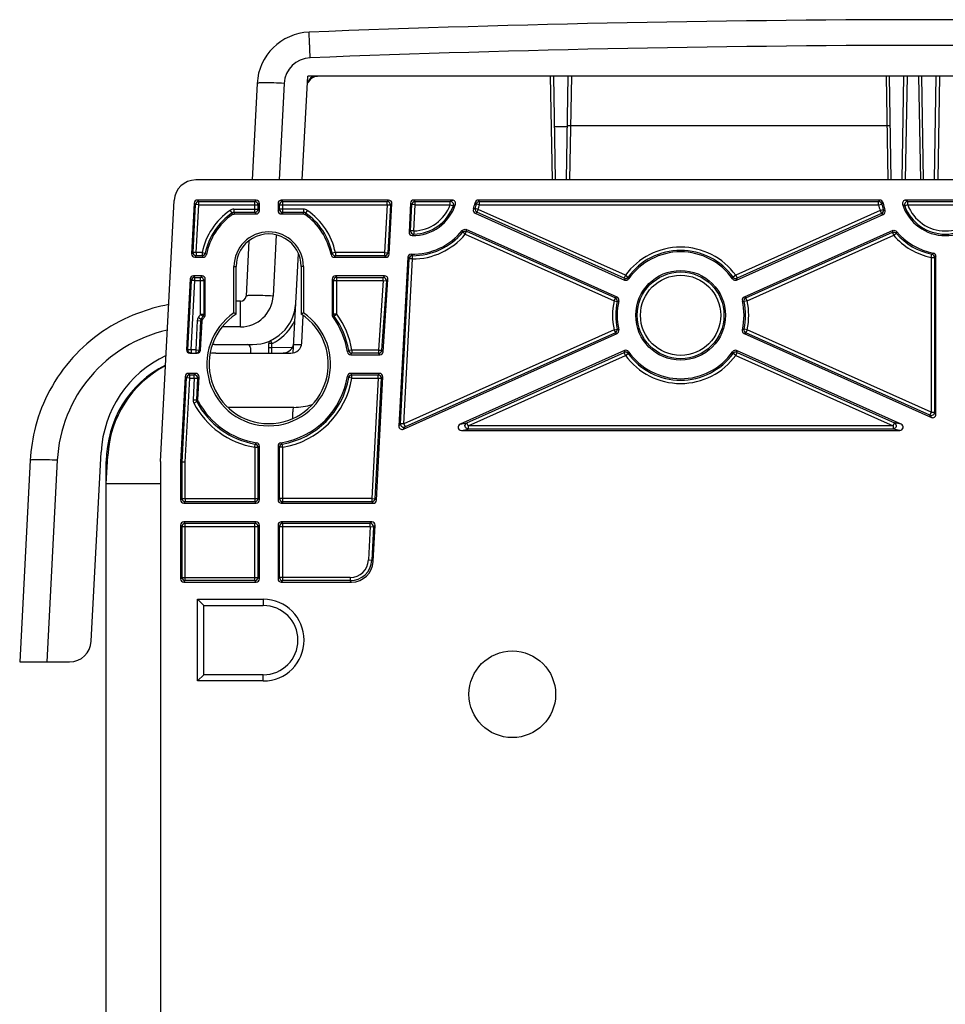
# Model space of a CAD drawing. Header units: millimetres. Extents: x 0 to 1200, y 0 to 1150.
# Tile 79 of 80: x 937 to 1023, y 683 to 774. Entities that reach past the tile are written whole.
import ezdxf

# ---------------------------------------------------------------- set-up
doc = ezdxf.new("R2010")
doc.units = ezdxf.units.MM
doc.header["$LTSCALE"] = 74.962963
doc.layers.get('0').update_dxf_attribs({"linetype": 'CONTINUOUS'})
doc.layers.add('03_AXES', color=7, linetype='CONTINUOUS')

msp = doc.modelspace()

# ---------------------------------------------------------------- linework, layer by layer
at = {"color": 9, "linetype": 'CONTINUOUS'}
for p, q in [((964.031, 770.042), (964.019, 770.356)), ((961.633, 767.675), (961.166, 758.76)), ((986.404, 758.76), (986.236, 768.35)), ((988.171, 768.35), (988.003, 758.76)), ((1017.236, 768.35), (1017.404, 758.76)), ((1019.171, 768.35), (1019.003, 758.76)), ((1020.236, 768.35), (1020.403, 758.76)), ((1022.171, 768.35), (1022.003, 758.76)), ((987.789, 763.673), (986.618, 763.673)), ((953.316, 756.616), (953.444, 756.481)), ((953.616, 756.9), (953.744, 756.765)), ((953.744, 756.765), (958.909, 756.765)), ((953.744, 756.465), (953.744, 756.765)), ((959.043, 756.9), (958.909, 756.765)), ((958.909, 755.755), (958.909, 756.765)), ((959.343, 756.6), (959.208, 756.465)), ((961.064, 756.6), (961.198, 756.465)), ((961.364, 756.9), (961.498, 756.765)), ((961.498, 756.765), (971.142, 756.765)), ((961.498, 755.755), (961.498, 756.765)), ((971.283, 756.9), (971.142, 756.765)), ((971.142, 756.465), (971.142, 756.765)), ((971.583, 756.584), (971.441, 756.45)), ((973.308, 756.616), (973.435, 756.481)), ((973.607, 756.9), (973.735, 756.765)), ((973.735, 756.765), (976.979, 756.765)), ((973.735, 756.465), (973.735, 756.765)), ((976.979, 756.465), (976.979, 756.765)), ((979.668, 756.765), (1016.543, 756.765)), ((979.668, 756.465), (979.668, 756.765)), ((1016.543, 756.465), (1016.543, 756.765)), ((1019.232, 756.765), (1026.175, 756.765)), ((1019.232, 756.465), (1019.232, 756.765)), ((953.213, 752.071), (953.444, 756.481)), ((953.744, 756.465), (953.444, 756.481)), ((953.513, 752.055), (953.744, 756.465)), ((953.744, 756.465), (959.208, 756.465)), ((956.64, 755.95), (956.81, 755.702)), ((956.81, 755.702), (956.85, 755.567)), ((956.98, 756.055), (959.208, 756.055)), ((956.98, 756.055), (956.98, 755.755)), ((958.909, 755.755), (956.98, 755.755)), ((959.043, 755.62), (958.909, 755.755)), ((959.208, 756.465), (959.208, 756.055)), ((959.343, 755.92), (959.208, 756.055)), ((961.064, 755.92), (961.198, 756.055)), ((961.198, 756.465), (971.142, 756.465)), ((961.198, 756.055), (961.198, 756.465)), ((963.427, 756.055), (961.198, 756.055)), ((961.364, 755.62), (961.498, 755.755)), ((963.427, 755.755), (961.498, 755.755)), ((963.427, 756.055), (963.427, 755.755)), ((963.596, 755.702), (963.556, 755.567)), ((963.766, 755.95), (963.596, 755.702)), ((971.142, 756.465), (970.91, 752.055)), ((971.142, 756.465), (971.441, 756.45)), ((971.441, 756.45), (971.21, 752.039)), ((973.309, 754.072), (973.435, 756.481)), ((973.735, 756.465), (973.435, 756.481)), ((973.608, 754.056), (973.735, 756.465)), ((973.735, 756.465), (976.979, 756.465)), ((976.979, 756.465), (977.26, 756.361)), ((979.564, 756.046), (979.276, 756.128)), ((979.668, 756.465), (979.374, 756.527)), ((979.564, 756.046), (979.442, 755.772)), ((993.037, 749.685), (979.442, 755.772)), ((993.159, 749.959), (979.564, 756.046)), ((979.668, 756.465), (1016.543, 756.465)), ((1016.681, 755.93), (1003.346, 749.959)), ((1016.803, 755.656), (1003.468, 749.685)), ((1016.543, 756.465), (1016.837, 756.527)), ((1016.681, 755.93), (1016.967, 756.017)), ((1016.681, 755.93), (1016.803, 755.656)), ((1019.232, 756.465), (1018.951, 756.361)), ((1019.232, 756.465), (1026.175, 756.465)), ((973.608, 754.056), (973.309, 754.072)), ((973.608, 754.056), (973.617, 753.756)), ((978.359, 753.749), (978.127, 753.94)), ((978.359, 753.749), (978.481, 754.023)), ((978.481, 754.023), (992.223, 747.87)), ((1004.281, 747.87), (1017.81, 753.927)), ((1017.933, 753.653), (1017.81, 753.927)), ((1017.933, 753.653), (1018.16, 753.849)), ((960.899, 753.681), (960.603, 748.034)), ((978.359, 753.749), (992.101, 747.596)), ((1004.404, 747.596), (1017.933, 753.653)), ((953.071, 751.936), (953.213, 752.071)), ((953.513, 752.055), (953.213, 752.071)), ((954.043, 752.055), (953.513, 752.055)), ((953.513, 752.055), (953.513, 751.755)), ((954.043, 752.055), (954.337, 751.993)), ((954.043, 752.055), (954.043, 751.755)), ((966.364, 752.055), (966.07, 751.993)), ((970.91, 752.055), (966.364, 752.055)), ((966.364, 752.055), (966.364, 751.755)), ((970.91, 752.055), (971.21, 752.039)), ((970.91, 752.055), (970.91, 751.755)), ((971.338, 751.905), (971.21, 752.039)), ((953.371, 751.62), (953.513, 751.755)), ((954.043, 751.755), (953.513, 751.755)), ((970.91, 751.755), (966.364, 751.755)), ((971.038, 751.62), (970.91, 751.755)), ((972.374, 736.242), (973.173, 751.481)), ((972.674, 736.226), (973.473, 751.465)), ((973.473, 751.465), (973.173, 751.481)), ((973.473, 751.465), (973.474, 751.765)), ((1021.409, 751.6), (1021.47, 751.893)), ((1021.409, 751.6), (1021.708, 751.6)), ((1021.409, 751.6), (1021.409, 737.311)), ((1021.708, 751.6), (1021.708, 737.311)), ((956.994, 750.76), (957.194, 750.76)), ((963.413, 750.76), (963.211, 750.76)), ((952.742, 743.076), (953.077, 749.481)), ((952.95, 749.616), (953.077, 749.481)), ((953.041, 743.06), (953.377, 749.465)), ((953.377, 749.465), (953.077, 749.481)), ((953.249, 749.9), (953.377, 749.765)), ((953.377, 749.765), (953.909, 749.765)), ((953.377, 749.465), (953.377, 749.765)), ((953.377, 749.465), (954.208, 749.465)), ((954.043, 749.9), (953.909, 749.765)), ((953.909, 746.357), (953.909, 749.765)), ((954.343, 749.6), (954.208, 749.465)), ((954.208, 749.465), (954.208, 746.357)), ((966.064, 749.6), (966.198, 749.465)), ((966.198, 749.465), (970.77, 749.465)), ((966.198, 746.357), (966.198, 749.465)), ((966.364, 749.9), (966.498, 749.765)), ((966.498, 749.765), (970.77, 749.765)), ((966.498, 746.357), (966.498, 749.765)), ((970.77, 749.465), (970.338, 743.055)), ((971.069, 749.445), (970.637, 743.035)), ((970.914, 749.9), (970.77, 749.765)), ((970.77, 749.465), (970.77, 749.765)), ((970.77, 749.465), (971.069, 749.445)), ((971.213, 749.58), (971.069, 749.445)), ((993.159, 749.959), (993.037, 749.685)), ((993.159, 749.959), (993.402, 749.783)), ((1003.346, 749.959), (1003.103, 749.783)), ((1003.346, 749.959), (1003.468, 749.685)), ((957.607, 745.191), (957.607, 747.56)), ((992.101, 747.596), (992.223, 747.87)), ((992.101, 747.596), (992.394, 747.532)), ((1004.404, 747.596), (1004.111, 747.532)), ((1004.404, 747.596), (1004.281, 747.87)), ((953.609, 745.77), (953.467, 743.06)), ((953.609, 745.77), (953.909, 745.754)), ((953.709, 746.07), (953.959, 745.904)), ((953.909, 745.754), (953.767, 743.044)), ((953.909, 746.357), (954.208, 746.357)), ((953.909, 746.357), (954.151, 746.18)), ((953.959, 745.904), (954.092, 745.862)), ((954.284, 746.135), (954.151, 746.18)), ((966.122, 746.135), (966.256, 746.18)), ((966.498, 746.357), (966.198, 746.357)), ((966.498, 746.357), (966.256, 746.18)), ((957.607, 745.191), (955.9, 745.191)), ((992.101, 744.925), (972.674, 736.226)), ((992.101, 744.925), (992.394, 744.988)), ((992.101, 744.925), (992.223, 744.651)), ((1004.404, 744.925), (1004.111, 744.988)), ((1004.404, 744.925), (1004.281, 744.651)), ((1021.409, 737.311), (1004.404, 744.925)), ((992.223, 744.651), (972.797, 735.952)), ((1021.286, 737.037), (1004.281, 744.651)), ((952.607, 743.076), (952.742, 743.076)), ((953.041, 743.06), (952.742, 743.076)), ((953.467, 743.06), (953.041, 743.06)), ((953.041, 743.06), (953.041, 742.76)), ((953.467, 743.06), (953.767, 743.044)), ((953.467, 743.06), (953.467, 742.76)), ((953.902, 743.044), (953.767, 743.044)), ((960.498, 743.653), (960.203, 743.653)), ((960.498, 743.265), (960.498, 743.653)), ((960.498, 742.765), (960.498, 743.265)), ((967.89, 743.055), (967.594, 743.005)), ((970.338, 743.055), (967.89, 743.055)), ((967.89, 743.055), (967.89, 742.755)), ((970.338, 743.055), (970.637, 743.035)), ((970.338, 743.055), (970.338, 742.755)), ((970.763, 742.9), (970.637, 743.035)), ((970.338, 742.755), (967.89, 742.755)), ((970.464, 742.62), (970.338, 742.755)), ((978.506, 736.329), (993.037, 742.835)), ((978.628, 736.055), (993.159, 742.561)), ((993.159, 742.561), (993.037, 742.835)), ((993.159, 742.561), (993.402, 742.737)), ((1003.346, 742.561), (1003.103, 742.737)), ((1003.346, 742.561), (1003.468, 742.835)), ((1003.346, 742.561), (1017.876, 736.055)), ((1003.468, 742.835), (1017.999, 736.329)), ((952.198, 732.708), (952.606, 740.481)), ((952.478, 740.616), (952.606, 740.481)), ((952.498, 732.7), (952.905, 740.465)), ((952.905, 740.465), (952.606, 740.481)), ((952.777, 740.9), (952.905, 740.765)), ((952.905, 740.765), (953.331, 740.765)), ((952.905, 740.465), (952.905, 740.765)), ((952.905, 740.465), (953.331, 740.465)), ((953.331, 740.465), (953.226, 738.462)), ((953.473, 740.9), (953.331, 740.765)), ((953.331, 740.465), (953.331, 740.765)), ((953.331, 740.465), (953.631, 740.45)), ((953.631, 740.45), (953.526, 738.446)), ((953.773, 740.584), (953.631, 740.45)), ((967.89, 740.465), (967.594, 740.515)), ((967.89, 740.765), (970.303, 740.765)), ((967.89, 740.465), (967.89, 740.765)), ((967.89, 740.465), (970.303, 740.465)), ((970.303, 740.465), (969.72, 729.338)), ((970.603, 740.45), (970.019, 729.323)), ((970.445, 740.9), (970.303, 740.765)), ((970.303, 740.465), (970.303, 740.765)), ((970.303, 740.465), (970.603, 740.45)), ((970.744, 740.584), (970.603, 740.45)), ((953.226, 738.462), (953.526, 738.446)), ((953.294, 738.153), (953.56, 738.291)), ((953.56, 738.291), (953.697, 738.32)), ((1021.409, 737.311), (1021.286, 737.037)), ((1021.42, 736.829), (1021.286, 737.037)), ((1021.409, 737.311), (1021.708, 737.311)), ((1021.843, 737.103), (1021.708, 737.311)), ((972.229, 736.029), (972.374, 736.242)), ((972.674, 736.226), (972.374, 736.242)), ((972.651, 735.74), (972.797, 735.952)), ((972.674, 736.226), (972.797, 735.952)), ((977.876, 736.194), (978.506, 736.329)), ((977.999, 735.62), (978.628, 735.755)), ((978.628, 736.055), (978.506, 736.329)), ((1017.876, 736.055), (978.628, 736.055)), ((978.628, 736.055), (978.628, 735.755)), ((1017.876, 735.755), (978.628, 735.755)), ((1017.876, 736.055), (1017.999, 736.329)), ((1017.876, 736.055), (1017.876, 735.755)), ((1018.506, 735.62), (1017.876, 735.755)), ((1018.629, 736.194), (1017.999, 736.329)), ((958.909, 734.074), (958.958, 734.369)), ((958.909, 734.074), (959.208, 734.074)), ((958.909, 734.074), (958.909, 729.038)), ((959.208, 734.074), (959.208, 729.338)), ((961.498, 734.074), (961.198, 734.074)), ((961.198, 729.338), (961.198, 734.074)), ((961.498, 734.074), (961.448, 734.369)), ((961.498, 729.038), (961.498, 734.074)), ((940.672, 732.871), (939.697, 714.26)), ((952.198, 729.338), (952.198, 732.708)), ((952.498, 729.338), (952.498, 732.7)), ((952.064, 729.204), (952.198, 729.338)), ((952.198, 729.338), (959.208, 729.338)), ((952.498, 729.338), (952.498, 729.038)), ((959.343, 729.204), (959.208, 729.338)), ((961.064, 729.204), (961.198, 729.338)), ((969.72, 729.338), (961.198, 729.338)), ((969.72, 729.338), (970.019, 729.323)), ((969.72, 729.338), (969.72, 729.038)), ((970.147, 729.188), (970.019, 729.323)), ((952.364, 728.904), (952.498, 729.038)), ((958.909, 729.038), (952.498, 729.038)), ((959.043, 728.904), (958.909, 729.038)), ((961.364, 728.904), (961.498, 729.038)), ((969.72, 729.038), (961.498, 729.038)), ((969.847, 728.904), (969.72, 729.038)), ((952.064, 726.883), (952.198, 726.749)), ((952.198, 726.749), (959.208, 726.749)), ((952.198, 722.055), (952.198, 726.749)), ((952.364, 727.183), (952.498, 727.049)), ((952.498, 727.049), (958.909, 727.049)), ((952.498, 721.755), (952.498, 727.049)), ((959.043, 727.183), (958.909, 727.049)), ((958.909, 721.755), (958.909, 727.049)), ((959.343, 726.883), (959.208, 726.749)), ((959.208, 726.749), (959.208, 722.055)), ((961.064, 726.883), (961.198, 726.749)), ((961.198, 726.749), (969.584, 726.749)), ((961.198, 722.055), (961.198, 726.749)), ((961.364, 727.183), (961.498, 727.049)), ((961.498, 727.049), (969.584, 727.049)), ((961.498, 721.755), (961.498, 727.049)), ((969.584, 726.749), (969.423, 723.666)), ((969.726, 727.183), (969.584, 727.049)), ((969.584, 726.749), (969.584, 727.049)), ((969.584, 726.749), (969.884, 726.733)), ((969.884, 726.733), (969.722, 723.65)), ((970.025, 726.868), (969.884, 726.733)), ((969.423, 723.666), (969.722, 723.65)), ((969.85, 723.516), (969.722, 723.65)), ((952.064, 721.92), (952.198, 722.055)), ((952.198, 722.055), (959.208, 722.055)), ((959.343, 721.92), (959.208, 722.055)), ((961.064, 721.92), (961.198, 722.055)), ((967.725, 722.055), (961.198, 722.055)), ((967.725, 722.055), (967.725, 721.755)), ((952.364, 721.62), (952.498, 721.755)), ((958.909, 721.755), (952.498, 721.755)), ((959.043, 721.62), (958.909, 721.755)), ((961.364, 721.62), (961.498, 721.755)), ((967.725, 721.755), (961.498, 721.755)), ((967.853, 721.62), (967.725, 721.755)), ((959.703, 720.032), (959.703, 719.46)), ((959.703, 712.489), (959.703, 713.06))]:
    msp.add_line(p, q, dxfattribs=at)
at = {"color": 7, "linetype": 'CONTINUOUS'}
for p, q in [((959.136, 767.675), (958.669, 758.76)), ((963.3, 758.76), (963.803, 768.35)), ((1081.604, 768.35), (963.803, 768.35)), ((986.703, 758.76), (986.536, 768.35)), ((987.703, 758.76), (987.871, 768.35)), ((1017.703, 758.76), (1017.536, 768.35)), ((1018.703, 758.76), (1018.871, 768.35)), ((1020.703, 758.76), (1020.536, 768.35)), ((1021.703, 758.76), (1021.871, 768.35)), ((1017.616, 763.76), (987.791, 763.76)), ((1091.943, 758.76), (953.464, 758.76)), ((950.203, 732.76), (951.467, 756.865)), ((953.316, 756.616), (953.071, 751.936)), ((959.043, 756.9), (953.616, 756.9)), ((959.343, 755.92), (959.343, 756.6)), ((961.064, 756.6), (961.064, 755.92)), ((971.283, 756.9), (961.364, 756.9)), ((971.338, 751.905), (971.583, 756.584)), ((973.308, 756.616), (973.167, 753.936)), ((977.168, 756.9), (973.607, 756.9)), ((1016.653, 756.9), (979.557, 756.9)), ((1026.364, 756.9), (1019.043, 756.9)), ((979.28, 755.698), (993.082, 749.518)), ((957.022, 755.62), (959.043, 755.62)), ((961.364, 755.62), (963.385, 755.62)), ((1003.423, 749.518), (1016.967, 755.582)), ((992.379, 747.947), (978.442, 754.188)), ((1017.848, 754.091), (1004.126, 747.947)), ((958.375, 753.148), (958.107, 748.034)), ((953.371, 751.62), (954.153, 751.62)), ((962.463, 742.784), (962.945, 751.983)), ((966.253, 751.62), (971.038, 751.62)), ((973.046, 751.618), (972.229, 736.029)), ((1021.843, 737.103), (1021.843, 751.71)), ((956.994, 746.482), (956.994, 750.76)), ((957.196, 746.374), (957.194, 750.76)), ((963.211, 750.76), (963.209, 746.373)), ((963.413, 750.76), (963.413, 746.482)), ((952.95, 749.616), (952.607, 743.076)), ((954.043, 749.9), (953.249, 749.9)), ((954.343, 746.313), (954.343, 749.6)), ((966.064, 749.6), (966.064, 746.313)), ((970.914, 749.9), (966.364, 749.9)), ((970.763, 742.9), (971.213, 749.58)), ((957.607, 747.56), (957.195, 747.56)), ((953.902, 743.044), (954.041, 745.71)), ((963.253, 743.708), (963.386, 746.244)), ((972.651, 735.74), (992.379, 744.573)), ((1004.126, 744.573), (1021.42, 736.829)), ((955.209, 743.56), (958.707, 743.56)), ((958.508, 743.265), (958.517, 742.76)), ((960.203, 742.76), (960.203, 743.653)), ((962.388, 743.298), (960.498, 743.265)), ((962.512, 743.56), (963.253, 743.56)), ((993.082, 743.003), (977.876, 736.194)), ((1018.629, 736.194), (1003.423, 743.003)), ((952.907, 742.76), (953.602, 742.76)), ((955.325, 742.76), (962.254, 742.76)), ((967.775, 742.62), (970.464, 742.62)), ((952.478, 740.616), (952.064, 732.711)), ((953.473, 740.9), (952.777, 740.9)), ((953.662, 738.476), (953.773, 740.584)), ((970.445, 740.9), (967.775, 740.9)), ((970.147, 729.188), (970.744, 740.584)), ((962.509, 737.76), (956.422, 737.76)), ((977.999, 735.62), (1018.506, 735.62)), ((959.343, 729.204), (959.343, 734.188)), ((961.064, 734.188), (961.064, 729.204)), ((943.808, 716.155), (944.723, 733.61)), ((945.203, 730.71), (945.338, 733.283)), ((938.175, 732.871), (937.2, 714.26)), ((945.203, 377.26), (945.203, 732.76)), ((950.203, 732.76), (950.203, 421.813)), ((952.064, 732.711), (952.198, 732.708)), ((952.064, 732.711), (952.064, 729.204)), ((950.203, 730.71), (945.203, 730.71)), ((952.364, 728.904), (959.043, 728.904)), ((961.364, 728.904), (969.847, 728.904)), ((952.064, 726.883), (952.064, 721.92)), ((959.043, 727.183), (952.364, 727.183)), ((959.343, 721.92), (959.343, 726.883)), ((961.064, 726.883), (961.064, 721.92)), ((969.726, 727.183), (961.364, 727.183)), ((969.85, 723.516), (970.025, 726.868)), ((952.364, 721.62), (959.043, 721.62)), ((961.364, 721.62), (967.853, 721.62)), ((953.632, 720.032), (959.703, 720.032)), ((953.632, 712.489), (953.632, 720.032)), ((953.632, 720.032), (954.203, 719.46)), ((954.203, 719.46), (959.703, 719.46)), ((954.203, 713.06), (954.203, 719.46)), ((937.2, 714.26), (941.811, 714.26)), ((953.632, 712.489), (954.203, 713.06)), ((959.703, 713.06), (954.203, 713.06)), ((959.703, 712.489), (953.632, 712.489))]:
    msp.add_line(p, q, dxfattribs=at)
msp.add_circle((998.252, 746.26), 4.14, dxfattribs=at)
at = {"color": 9, "linetype": 'CONTINUOUS'}
for radius in [4.005, 3.705]:
    msp.add_circle((998.252, 746.26), radius, dxfattribs=at)
at = {"color": 7, "linetype": 'CONTINUOUS'}
for centre, radius, start, end in [((1022.703, -727.94), 1501.5, 87.75683, 92.24317), ((964.129, 767.413), 5, 92.24317, 177), ((964.75, 767.327), 1, 92, 157.94073), ((964.756, 767.438), 1, 113.39954, 155.78981), ((953.464, 756.76), 2, 90, 177), ((977.168, 756.6), 0.3, 342.37559, 90.03524), ((973.507, 757.76), 5.86, 343.12084, 349.14332), ((979.557, 756.6), 0.3, 89.98411, 169.1592), ((1016.653, 756.6), 0.3, 10.84085, 90.01584), ((1022.703, 757.76), 5.86, 190.85668, 198.00464), ((1019.043, 756.6), 0.3, 89.96378, 197.62539), ((973.507, 757.76), 4.14, 269.3929, 342.41083), ((979.402, 755.971), 0.3, 163.10292, 245.89781), ((1016.845, 755.856), 0.3, 294.10141, 18.02335), ((1022.703, 757.76), 4.14, 197.58917, 342.41083), ((960.203, 750.76), 5.86, 124.89949, 169.14332), ((960.203, 750.76), 5.86, 10.85668, 55.10051), ((960.203, 750.76), 3.209, 0, 180), ((973.467, 753.921), 0.3, 176.97566, 269.41724), ((973.507, 757.76), 5.86, 268.49121, 321.36309), ((1022.703, 757.76), 5.86, 219.79471, 259.14332), ((998.252, 746.26), 5.86, 34.9768, 145.0232), ((1021.543, 751.71), 0.3, 359.98411, 79.1592), ((954.153, 751.92), 0.3, 269.98411, 349.1592), ((966.253, 751.92), 0.3, 190.84087, 270.01582), ((973.345, 751.602), 0.3, 88.4695, 177.02171), ((993.205, 749.791), 0.3, 245.864, 325.03909), ((1003.3, 749.791), 0.3, 214.96091, 294.136), ((957.607, 748.06), 0.5, 270, 357), ((992.257, 747.674), 0.3, 346.72085, 65.89561), ((998.252, 746.26), 5.86, 166.73657, 193.26343), ((1004.248, 747.674), 0.3, 114.10423, 193.27932), ((998.252, 746.26), 5.86, 346.73657, 13.26343), ((954.133, 730.57), 16.978, 100.76369, 110.86394), ((958.707, 747.56), 4, 270, 357), ((960.203, 741.76), 7.36, 143.53167, 146.13351), ((960.203, 741.76), 5.709, 124.20325, 55.79675), ((945.88, 725.487), 23.755, 61.55191, 62.10411), ((974.524, 725.493), 23.749, 117.89585, 118.45321), ((960.203, 741.76), 7.36, 8.71217, 36.46833), ((992.257, 744.847), 0.3, 294.10423, 13.27932), ((1004.248, 744.847), 0.3, 166.72085, 245.89561), ((960.503, 743.653), 0.3, 114.68577, 180), ((955.209, 733.06), 10.5, 90, 91.12885), ((958.209, 743.26), 0.3, 1, 90), ((961.514, 743.783), 1, 271, 357), ((962.254, 743.76), 1, 270, 357), ((993.205, 742.729), 0.3, 34.96091, 114.136), ((1003.3, 742.729), 0.3, 65.864, 145.03909), ((955.209, 733.06), 10.5, 115.33666, 177), ((955.325, 732.76), 10, 90, 93.09746), ((967.775, 742.92), 0.3, 188.69512, 270.01705), ((998.252, 746.26), 5.86, 214.9768, 325.0232), ((955.203, 732.76), 10, 116.99535, 180), ((955.325, 732.76), 10, 117.78794, 177), ((960.203, 741.76), 7.36, 278.71217, 351.28783), ((967.775, 740.6), 0.3, 89.98287, 171.30496), ((960.203, 741.76), 7.36, 207.86649, 261.28783), ((962.51, 743.76), 6, 269.99911, 286.61676), ((953.654, 732.06), 15.5, 165.3443, 177), ((959.043, 734.188), 0.3, 359.98287, 81.30496), ((961.364, 734.188), 0.3, 98.69504, 180.01713), ((959.703, 716.26), 3.772, 270, 90), ((959.703, 716.26), 3.2, 270, 90), ((941.811, 716.26), 2, 270, 357)]:
    msp.add_arc(centre, radius, start, end, dxfattribs=at)
at = {"color": 9, "linetype": 'CONTINUOUS'}
for centre, radius, start, end in [((1022.703, -728.384), 1499.574, 87.75769, 92.24231), ((964.129, 767.544), 2.5, 92.2433, 176.99987), ((953.744, 756.465), 0.3, 90.00306, 176.99694), ((958.909, 756.465), 0.3, 0.0033, 89.9967), ((961.498, 756.465), 0.3, 90.0033, 179.9967), ((971.142, 756.465), 0.3, 357.0037, 89.9963), ((973.735, 756.465), 0.3, 90.00306, 176.99694), ((971.694, 764.375), 9.265, 304.77932, 306.21179), ((976.979, 756.465), 0.3, 339.58041, 89.96541), ((965.666, 744.85), 18.008, 40.42484, 40.96743), ((979.668, 756.465), 0.3, 90.00294, 168.12689), ((964.406, 744.378), 19.656, 39.06355, 39.57029), ((1031.805, 744.378), 19.656, 140.42971, 140.93645), ((1016.543, 756.465), 0.3, 11.87311, 89.99706), ((1030.545, 744.85), 18.008, 139.03257, 139.57516), ((1019.232, 756.465), 0.3, 90.03459, 200.41958), ((1024.517, 764.375), 9.265, 233.7882, 235.22069), ((960.203, 750.76), 6.295, 124.47186, 168.12983), ((960.203, 750.76), 5.995, 124.47186, 168.12983), ((993.042, 766.942), 37.757, 197.23529, 197.4491), ((958.909, 756.055), 0.3, 270.0033, 359.9967), ((961.498, 756.055), 0.3, 180.0033, 269.9967), ((927.365, 766.942), 37.757, 342.5509, 342.76471), ((960.203, 750.76), 5.995, 11.87017, 55.52814), ((960.203, 750.76), 6.295, 11.87017, 55.52814), ((973.507, 757.76), 3.705, 271.56365, 339.54582), ((973.507, 757.76), 4.005, 271.56365, 339.54582), ((971.282, 764.34), 9.971, 306.83907, 308.24121), ((972.283, 772.087), 17.424, 293.08837, 293.6633), ((979.564, 756.046), 0.3, 164.20358, 245.87699), ((973.507, 757.76), 5.995, 344.20068, 348.12983), ((971.424, 772.934), 18.943, 294.50182, 295.04174), ((973.507, 757.76), 6.295, 344.20068, 348.12983), ((1022.703, 757.76), 6.295, 191.87017, 196.90341), ((1016.68, 755.93), 0.3, 294.12302, 16.9005), ((1024.569, 772.705), 18.735, 245.51028, 246.06089), ((1022.703, 757.76), 5.995, 191.87017, 196.90341), ((1023.739, 771.887), 17.254, 246.89299, 247.47829), ((1024.929, 764.34), 9.971, 231.75878, 233.16093), ((1022.703, 757.76), 4.005, 200.45418, 339.54582), ((1022.703, 757.76), 3.705, 200.45418, 339.54582), ((966.077, 761.489), 10.359, 313.19162, 314.27698), ((973.608, 754.056), 0.3, 177.00397, 271.55968), ((973.507, 757.76), 5.995, 269.68436, 320.41343), ((960.053, 749.271), 18.667, 14.48406, 14.99527), ((958.56, 749.37), 20.457, 13.14538, 13.62021), ((1038.042, 749.414), 20.729, 166.95867, 167.42372), ((1036.498, 749.308), 18.892, 165.59174, 166.09328), ((1022.703, 757.76), 5.995, 220.72482, 258.12983), ((965.907, 762.3), 11.508, 311.04424, 312.06322), ((973.507, 757.76), 6.295, 269.68436, 320.41343), ((1022.703, 757.76), 6.295, 220.72482, 258.12983), ((953.513, 752.055), 0.3, 177.0037, 269.9963), ((970.91, 752.055), 0.3, 270.00306, 356.99694), ((998.252, 746.26), 6.295, 35.99029, 144.00971), ((998.252, 746.26), 5.995, 35.99029, 144.00971), ((1009.793, 765.602), 18.008, 310.42484, 310.96743), ((954.043, 752.055), 0.3, 270.00294, 348.12689), ((969.305, 764.142), 19.656, 219.06355, 219.57029), ((968.045, 763.67), 18.008, 220.42484, 220.96743), ((952.362, 763.67), 18.008, 319.03257, 319.57516), ((966.364, 752.055), 0.3, 191.87311, 269.99706), ((951.102, 764.142), 19.656, 320.42971, 320.93645), ((986.222, 763.797), 17.943, 222.74722, 223.34379), ((973.473, 751.465), 0.3, 89.68743, 176.99692), ((985.831, 762.871), 16.614, 221.31932, 221.94888), ((1021.409, 751.6), 0.3, 0.00294, 78.12689), ((1009.322, 766.862), 19.656, 309.06355, 309.57029), ((953.377, 749.465), 0.3, 90.00306, 176.99694), ((953.909, 749.465), 0.3, 0.0033, 89.9967), ((966.498, 749.465), 0.3, 90.0033, 179.9967), ((970.77, 749.465), 0.3, 356.149, 89.99616), ((993.159, 749.959), 0.3, 245.88283, 324.00677), ((1012.028, 754.754), 19.656, 194.94343, 195.45017), ((1010.685, 754.839), 18.008, 196.30472, 196.84732), ((985.82, 754.839), 18.008, 343.15268, 343.69528), ((1003.346, 749.959), 0.3, 215.99323, 294.11717), ((984.477, 754.754), 19.656, 344.54983, 345.05657), ((957.607, 748.191), 3, 270.00316, 356.99684), ((998.252, 746.26), 6.295, 167.75006, 192.24994), ((1001.091, 730.327), 19.656, 116.3096, 116.81634), ((992.101, 747.596), 0.3, 347.753, 65.87694), ((998.252, 746.26), 5.995, 167.75006, 192.24994), ((1000.134, 731.273), 18.008, 114.91245, 115.45505), ((996.371, 731.273), 18.008, 64.54495, 65.08755), ((1004.404, 747.596), 0.3, 114.12306, 192.247), ((998.252, 746.26), 5.995, 347.75006, 12.24994), ((995.414, 730.327), 19.656, 63.18366, 63.6904), ((998.252, 746.26), 6.295, 347.75006, 12.24994), ((960.203, 741.76), 7.795, 143.85863, 146.43048), ((937.024, 694.652), 53.819, 71.5671, 71.71559), ((960.203, 741.76), 7.495, 143.85863, 146.43048), ((938.821, 699.197), 49.607, 71.76619, 71.92967), ((958.704, 747.559), 4.298, 299.51651, 335.6668), ((981.585, 699.197), 49.607, 108.07033, 108.23381), ((960.203, 741.76), 7.495, 9.56182, 36.14137), ((960.203, 741.76), 7.795, 9.56182, 36.14137), ((953.654, 732.191), 13, 102.51126, 176.99968), ((992.101, 744.925), 0.3, 294.12306, 12.247), ((1000.134, 761.248), 18.008, 244.54495, 245.08755), ((996.371, 761.248), 18.008, 294.91245, 295.45505), ((1004.404, 744.925), 0.3, 167.753, 245.87694), ((958.699, 747.563), 4.304, 294.70855, 299.54492), ((1001.091, 762.193), 19.656, 243.18366, 243.6904), ((995.414, 762.193), 19.656, 296.3096, 296.81634), ((953.037, 743.061), 0.296, 177.06541, 187.52916), ((950.881, 757.7), 22.255, 318.22967, 318.67722), ((967.89, 743.055), 0.3, 189.56472, 269.9971), ((970.338, 743.055), 0.3, 270.00301, 356.14215), ((1012.028, 737.766), 19.656, 164.54983, 165.05657), ((984.477, 737.766), 19.656, 14.94343, 15.45017), ((949.693, 758.142), 23.83, 319.35701, 319.78184), ((993.159, 742.561), 0.3, 35.99323, 114.11717), ((998.252, 746.26), 6.295, 215.99029, 324.00971), ((1010.685, 737.682), 18.008, 163.15268, 163.69528), ((998.252, 746.26), 5.995, 215.99029, 324.00971), ((985.82, 737.682), 18.008, 16.30472, 16.84732), ((1003.346, 742.561), 0.3, 65.88283, 144.00677), ((952.905, 740.465), 0.3, 90.00306, 176.99694), ((953.331, 740.465), 0.3, 357.0037, 89.9963), ((960.203, 741.76), 7.495, 279.56182, 350.43818), ((960.203, 741.76), 7.795, 279.56182, 350.43818), ((950.881, 725.82), 22.255, 41.32278, 41.77033), ((967.89, 740.465), 0.3, 90.0029, 170.43527), ((949.693, 725.378), 23.83, 40.21816, 40.64299), ((970.303, 740.465), 0.3, 357.0037, 89.9963), ((942.075, 791.033), 53.819, 282.28441, 282.4329), ((960.203, 741.76), 7.795, 207.56952, 260.43818), ((960.203, 741.76), 7.495, 207.56952, 260.43818), ((1021.408, 737.311), 0.3, 245.91811, 359.96178), ((972.674, 736.226), 0.3, 177.04162, 294.0785), ((944.263, 751.083), 22.255, 311.32278, 311.77033), ((958.909, 734.074), 0.3, 0.0029, 80.43527), ((943.821, 752.27), 23.83, 310.21816, 310.64299), ((976.585, 752.27), 23.83, 229.35701, 229.78184), ((961.498, 734.074), 0.3, 99.56472, 179.9971), ((976.143, 751.083), 22.255, 228.22967, 228.67722), ((952.498, 729.338), 0.3, 180.0033, 269.9967), ((958.909, 729.338), 0.3, 270.0033, 359.9967), ((961.498, 729.338), 0.3, 180.0033, 269.9967), ((969.72, 729.338), 0.3, 270.00306, 356.99694), ((952.498, 726.749), 0.3, 90.0033, 179.9967), ((958.909, 726.749), 0.3, 0.0033, 89.9967), ((961.498, 726.749), 0.3, 90.0033, 179.9967), ((969.584, 726.749), 0.3, 357.0037, 89.9963), ((967.725, 723.755), 1.7, 270.00996, 356.99004), ((967.725, 723.755), 2, 270.00599, 356.99401), ((952.498, 722.055), 0.3, 180.0033, 269.9967), ((958.909, 722.055), 0.3, 270.0033, 359.9967), ((961.498, 722.055), 0.3, 180.0033, 269.9967)]:
    msp.add_arc(centre, radius, start, end, dxfattribs=at)
at = {"color": 7, "linetype": 'CONTINUOUS'}
for centre, major_axis, ratio, start_param, end_param in [((953.616, 756.6), (-0.207, 0.218), 0.999711, -0.759074, 0.759074), ((959.043, 756.6), (0.212, 0.212), 0.999695, -0.785246, 0.785246), ((961.364, 756.6), (0.212, -0.212), 0.999695, 2.356347, 3.926839), ((971.283, 756.6), (0.218, 0.207), 0.999679, -0.811418, 0.811418), ((973.607, 756.6), (-0.207, 0.218), 0.999711, -0.759074, 0.759074), ((959.043, 755.921), (0.212, -0.212), 0.999695, -0.785246, 0.785246), ((961.364, 755.921), (0.212, 0.212), 0.999695, 2.356347, 3.926839), ((960.202, 750.761), (-2.072, 2.181), 1, -2.331066, 0.811168), ((953.371, 751.921), (0.218, 0.207), 0.999679, 2.330175, 3.95301), ((971.038, 751.921), (-0.207, 0.218), 0.999711, -3.900666, -2.382519), ((953.249, 749.6), (-0.207, 0.218), 0.999711, -0.759074, 0.759074), ((954.043, 749.6), (0.212, 0.212), 0.999695, -0.785246, 0.785246), ((966.364, 749.6), (0.212, -0.212), 0.999695, 2.356347, 3.926839), ((970.914, 749.6), (0.219, 0.205), 0.999674, -0.818875, 0.818875), ((960.202, 741.762), (-3.792, 3.991), 1, -0.182345, 4.945303), ((952.907, 743.06), (0.3, 0), 0.999847, 3.089241, 4.712389), ((953.602, 743.06), (0.3, 0), 0.999847, -1.570796, -0.052352), ((970.464, 742.921), (-0.205, 0.219), 0.999715, -3.893209, -2.389977), ((952.778, 740.6), (-0.207, 0.218), 0.999711, -0.759074, 0.759074), ((953.473, 740.6), (0.218, 0.207), 0.999679, -0.811418, 0.811418), ((970.445, 740.6), (0.218, 0.207), 0.999679, -0.811418, 0.811418), ((1021.543, 737.103), (-0.163, 0.252), 0.999485, -4.137243, -2.145942), ((972.528, 736.014), (0.17, 0.248), 0.999441, -4.163409, -2.119776), ((977.999, 735.921), (0.294, 0.063), 0.996529, 1.781996, 4.50119), ((1018.505, 735.921), (0.294, -0.063), 0.996529, -1.359597, 1.359597), ((952.364, 729.204), (0.212, 0.212), 0.999695, 2.356347, 3.926839), ((959.043, 729.204), (0.212, -0.212), 0.999695, -0.785246, 0.785246), ((961.364, 729.204), (0.212, 0.212), 0.999695, 2.356347, 3.926839), ((969.847, 729.204), (-0.207, 0.218), 0.999711, -3.900666, -2.382519), ((952.364, 726.883), (0.212, -0.212), 0.999695, 2.356347, 3.926839), ((959.043, 726.883), (0.212, 0.212), 0.999695, -0.785246, 0.785246), ((961.364, 726.883), (0.212, -0.212), 0.999695, 2.356347, 3.926839), ((969.726, 726.883), (0.218, 0.207), 0.999679, -0.811418, 0.811418), ((967.852, 723.621), (-1.377, 1.451), 0.999711, -3.900666, -2.382519), ((952.364, 721.921), (0.212, 0.212), 0.999695, 2.356347, 3.926839), ((959.043, 721.921), (0.212, -0.212), 0.999695, -0.785246, 0.785246), ((961.364, 721.921), (0.212, 0.212), 0.999695, 2.356347, 3.926839)]:
    msp.add_ellipse(centre, major_axis=major_axis, ratio=ratio, start_param=start_param, end_param=end_param, dxfattribs=at)
at = {"color": 9, "linetype": 'CONTINUOUS'}
for points, knots in [([(964.019, 770.356), (964.008, 770.627), (963.993, 771.016), (963.973, 771.507), (963.961, 771.81), (963.95, 772.055), (963.944, 772.222), (963.937, 772.317), (963.939, 772.368), (963.931, 772.389), (963.937, 772.41), (963.934, 772.409)], [0, 0, 0, 0, 0.395607, 0.568277, 0.717211, 0.83803, 0.927122, 0.958781, 0.981578, 0.995367, 1, 1, 1, 1]), ([(961.633, 767.675), (961.315, 767.692), (960.853, 767.711), (960.266, 767.726), (959.891, 767.73), (959.59, 767.727), (959.348, 767.721), (959.231, 767.702), (959.137, 767.693), (959.136, 767.675)], [0, 0, 0, 0, 0.381314, 0.553495, 0.704437, 0.828492, 0.920883, 0.978332, 1, 1, 1, 1]), ([(960.603, 748.034), (960.286, 748.051), (959.824, 748.07), (959.237, 748.085), (958.861, 748.089), (958.561, 748.085), (958.318, 748.08), (958.201, 748.061), (958.108, 748.052), (958.107, 748.034)], [0, 0, 0, 0, 0.381314, 0.553495, 0.704437, 0.828492, 0.920883, 0.978332, 1, 1, 1, 1]), ([(960.378, 743.926), (960.382, 743.928), (960.385, 743.897), (960.401, 743.873), (960.426, 743.811), (960.444, 743.769), (960.455, 743.745)], [0, 0, 0, 0, 0.070527, 0.274432, 0.59317, 1, 1, 1, 1]), ([(953.041, 742.76), (952.971, 742.76), (952.824, 742.814), (952.753, 742.952), (952.744, 743.022)], [0, 0, 0, 0, 0.499712, 1, 1, 1, 1]), ([(953.767, 743.044), (953.763, 742.978), (953.71, 742.844), (953.583, 742.776), (953.518, 742.764)], [0, 0, 0, 0, 0.499789, 1, 1, 1, 1]), ([(962.418, 736.732), (962.422, 736.874), (962.434, 737.118), (962.445, 737.461), (962.482, 737.619), (962.484, 737.76), (962.51, 737.76)], [0, 0, 0, 0, 0.410614, 0.726798, 0.927099, 1, 1, 1, 1]), ([(978.628, 735.755), (978.503, 735.755), (978.225, 735.969), (978.391, 736.277), (978.506, 736.329)], [0, 0, 0, 0, 0.5, 1, 1, 1, 1]), ([(1017.999, 736.329), (1018.113, 736.277), (1018.28, 735.969), (1018.002, 735.755), (1017.876, 735.755)], [0, 0, 0, 0, 0.5, 1, 1, 1, 1]), ([(940.672, 732.871), (940.354, 732.888), (939.892, 732.908), (939.306, 732.922), (938.93, 732.927), (938.629, 732.923), (938.387, 732.917), (938.27, 732.898), (938.177, 732.889), (938.175, 732.871)], [0, 0, 0, 0, 0.381278, 0.553446, 0.704382, 0.828438, 0.920839, 0.978305, 1, 1, 1, 1])]:
    msp.add_open_spline(points, degree=3, knots=knots, dxfattribs=at)
for points in [[(956.98, 756.055), (956.862, 756.055), (956.738, 756.017), (956.64, 755.95)], [(956.98, 755.755), (956.928, 755.755), (956.856, 755.74), (956.836, 755.692)], [(963.766, 755.95), (963.669, 756.017), (963.545, 756.055), (963.427, 756.055)], [(963.596, 755.702), (963.553, 755.732), (963.486, 755.76), (963.442, 755.732)], [(978.127, 753.94), (978.205, 754.033), (978.371, 754.072), (978.481, 754.023)], [(1017.81, 753.927), (1017.919, 753.976), (1018.082, 753.939), (1018.16, 753.849)], [(953.709, 746.07), (953.65, 745.982), (953.615, 745.875), (953.609, 745.77)], [(953.959, 745.904), (953.932, 745.865), (953.906, 745.807), (953.928, 745.765)], [(954.208, 746.357), (954.208, 746.301), (954.193, 746.225), (954.141, 746.202)], [(966.256, 746.18), (966.223, 746.226), (966.191, 746.297), (966.219, 746.345)], [(960.455, 743.745), (960.461, 743.729), (960.467, 743.714), (960.475, 743.698)], [(960.475, 743.698), (960.482, 743.683), (960.489, 743.668), (960.498, 743.653)], [(953.226, 738.462), (953.221, 738.356), (953.245, 738.246), (953.294, 738.153)], [(953.526, 738.446), (953.523, 738.398), (953.53, 738.335), (953.571, 738.31)]]:
    msp.add_open_spline(points, degree=3, dxfattribs=at)
at = {"color": 7, "linetype": 'CONTINUOUS'}
for points in [[(956.85, 755.567), (956.895, 755.598), (956.963, 755.628), (957.011, 755.601)], [(963.385, 755.62), (963.439, 755.62), (963.512, 755.606), (963.536, 755.557)], [(978.085, 754.101), (978.161, 754.197), (978.33, 754.238), (978.442, 754.188)], [(1017.848, 754.091), (1017.958, 754.14), (1018.123, 754.102), (1018.201, 754.009)], [(954.041, 745.71), (954.044, 745.759), (954.057, 745.822), (954.1, 745.846)], [(954.284, 746.135), (954.318, 746.181), (954.351, 746.252), (954.322, 746.301)], [(966.064, 746.313), (966.064, 746.256), (966.08, 746.18), (966.132, 746.157)], [(953.697, 738.32), (953.673, 738.363), (953.653, 738.424), (953.678, 738.466)]]:
    msp.add_open_spline(points, degree=3, dxfattribs=at)
for points, knots in [([(948.087, 746.435), (945.83, 745.576), (941.66, 742.756), (939.269, 738.317), (938.659, 735.982)], [0, 0, 0, 0, 0.500087, 1, 1, 1, 1]), ([(960.498, 743.265), (960.46, 743.264), (960.393, 743.258), (960.294, 743.262), (960.25, 743.244), (960.203, 743.259), (960.203, 743.252)], [0, 0, 0, 0, 0.383833, 0.707983, 0.924148, 1, 1, 1, 1]), ([(952.498, 732.7), (952.428, 732.703), (952.334, 732.713), (952.238, 732.706), (952.205, 732.715), (952.198, 732.711)], [0, 0, 0, 0, 0.701033, 0.918681, 1, 1, 1, 1])]:
    msp.add_open_spline(points, degree=3, knots=knots, dxfattribs=at)
at = {"layer": '03_AXES', "color": 7, "linetype": 'CONTINUOUS'}
msp.add_circle((982.703, 711.26), 4, dxfattribs=at)

doc.saveas('drawing.dxf')
